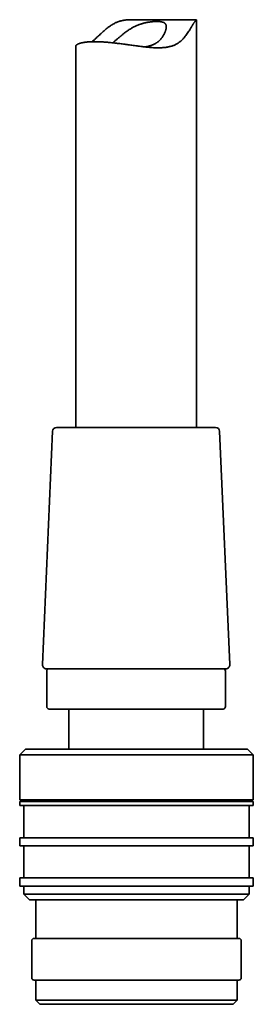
# Model space of a CAD drawing. Header units: millimetres. Extents: x 8 to 756, y 12 to 1057.
# Tile 23 of 28: x 618 to 647, y 597 to 720. Entities that reach past the tile are written whole.
import ezdxf

# ---------------------------------------------------------------- set-up
doc = ezdxf.new("R2010")
doc.units = ezdxf.units.MM

msp = doc.modelspace()

# ---------------------------------------------------------------- linework, layer by layer
at = {"color": 7, "linetype": 'Continuous', "lineweight": 35}
for p, q in [((640.43, 719.56), (632.3, 719.56)), ((640.44, 668.88), (640.44, 719.55)), ((625.44, 716.25), (625.44, 668.88)), ((622.57, 668.4), (621.31, 639.4)), ((626.17, 668.88), (623.07, 668.88)), ((642.81, 668.88), (626.17, 668.88)), ((644.56, 639.4), (643.31, 668.4)), ((621.81, 638.88), (644.07, 638.88)), ((621.84, 638.58), (621.84, 634.18)), ((644.04, 634.18), (644.04, 638.58)), ((643.74, 633.88), (622.14, 633.88)), ((624.59, 633.88), (624.59, 628.88)), ((641.29, 628.88), (641.29, 633.88)), ((619.19, 628.88), (618.49, 628.18)), ((618.49, 628.18), (618.49, 622.58)), ((632.99, 628.18), (618.49, 628.18)), ((619.19, 628.88), (632.99, 628.88)), ((632.99, 628.88), (646.79, 628.88)), ((647.49, 628.18), (632.99, 628.18)), ((647.49, 628.18), (646.79, 628.88)), ((647.49, 622.58), (647.49, 628.18)), ((618.49, 622.58), (632.99, 622.58)), ((618.49, 622.38), (618.49, 621.88)), ((618.49, 622.38), (632.99, 622.38)), ((618.49, 621.88), (632.99, 621.88)), ((618.99, 622.58), (618.99, 622.38)), ((618.99, 621.88), (618.99, 617.88)), ((632.99, 622.58), (647.49, 622.58)), ((632.99, 622.38), (647.49, 622.38)), ((632.99, 621.88), (647.49, 621.88)), ((646.99, 622.38), (646.99, 622.58)), ((646.99, 617.88), (646.99, 621.88)), ((647.49, 621.88), (647.49, 622.38)), ((618.49, 617.88), (618.49, 616.88)), ((618.49, 617.88), (632.99, 617.88)), ((618.49, 616.88), (632.99, 616.88)), ((618.99, 616.88), (618.99, 612.88)), ((632.99, 617.88), (647.49, 617.88)), ((632.99, 616.88), (647.49, 616.88)), ((646.99, 612.88), (646.99, 616.88)), ((647.49, 616.88), (647.49, 617.88)), ((618.49, 612.88), (618.49, 611.88)), ((618.49, 612.88), (632.99, 612.88)), ((632.99, 611.88), (618.49, 611.88)), ((618.99, 611.88), (618.99, 610.88)), ((632.99, 612.88), (647.49, 612.88)), ((647.49, 611.88), (632.99, 611.88)), ((646.99, 610.88), (646.99, 611.88)), ((647.49, 611.88), (647.49, 612.88)), ((618.99, 610.88), (619.69, 610.18)), ((618.99, 610.88), (632.99, 610.88)), ((632.99, 610.88), (646.99, 610.88)), ((646.29, 610.18), (646.99, 610.88)), ((632.99, 610.18), (619.69, 610.18)), ((620.49, 610.18), (620.49, 605.38)), ((646.29, 610.18), (632.99, 610.18)), ((645.49, 605.38), (645.49, 610.18)), ((619.99, 605.08), (619.99, 600.48)), ((620.29, 605.38), (645.69, 605.38)), ((645.99, 600.48), (645.99, 605.08)), ((645.69, 600.18), (620.29, 600.18)), ((620.49, 600.18), (620.49, 597.68)), ((645.49, 597.68), (645.49, 600.18)), ((620.49, 597.68), (620.99, 597.18)), ((620.49, 597.68), (645.49, 597.68)), ((644.99, 597.18), (645.49, 597.68)), ((644.99, 597.18), (620.99, 597.18))]:
    msp.add_line(p, q, dxfattribs=at)
for centre, radius, start, end in [((623.07, 668.38), 0.5, 90, 177.5187), ((642.81, 668.38), 0.5, 2.4813, 90), ((621.81, 639.38), 0.5, 177.5187, 270), ((622.14, 638.58), 0.3, 90, 180), ((643.74, 638.58), 0.3, 0, 90), ((644.07, 639.38), 0.5, 270, 2.4813), ((622.14, 634.18), 0.3, 180, 270), ((643.74, 634.18), 0.3, 270, 0), ((620.29, 605.08), 0.3, 90, 180), ((645.69, 605.08), 0.3, 0, 90), ((620.29, 600.48), 0.3, 180, 270), ((645.69, 600.48), 0.3, 270, 0)]:
    msp.add_arc(centre, radius, start, end, dxfattribs=at)
for points, knots in [([(626.97, 716.79), (627.03, 716.8), (627.15, 716.81), (627.35, 716.82), (627.55, 716.82), (627.77, 716.82), (628, 716.82), (628.23, 716.82), (628.48, 716.81), (628.73, 716.8), (628.98, 716.78), (629.24, 716.76), (629.51, 716.74), (629.78, 716.71), (630.06, 716.69), (630.34, 716.65), (630.64, 716.62), (630.93, 716.58), (631.23, 716.55), (631.52, 716.51), (631.82, 716.47), (632.12, 716.42), (632.43, 716.38), (632.74, 716.34), (633.05, 716.3), (633.37, 716.25), (633.68, 716.21), (633.99, 716.18), (634.3, 716.14), (634.61, 716.11), (634.93, 716.09), (635.24, 716.07), (635.55, 716.06), (635.82, 716.06), (636.05, 716.07), (636.25, 716.08), (636.44, 716.1), (636.63, 716.12), (636.82, 716.15), (637.01, 716.18), (637.19, 716.23), (637.36, 716.28), (637.53, 716.34), (637.7, 716.4), (637.85, 716.48), (638, 716.56), (638.15, 716.65), (638.29, 716.75), (638.43, 716.85), (638.57, 716.97), (638.7, 717.1), (638.83, 717.24), (638.97, 717.41), (639.13, 717.61), (639.3, 717.85), (639.45, 718.08), (639.58, 718.28), (639.69, 718.46), (639.78, 718.61), (639.86, 718.73), (639.93, 718.85), (639.98, 718.94), (640.04, 719.03), (640.09, 719.12), (640.15, 719.2), (640.19, 719.27), (640.24, 719.34), (640.28, 719.39), (640.32, 719.44), (640.35, 719.48), (640.37, 719.51), (640.4, 719.53), (640.42, 719.55), (640.43, 719.55), (640.43, 719.56), (640.43, 719.56), (640.43, 719.56)], [0, 0, 0, 0, 0.015441, 0.030883, 0.046432, 0.061981, 0.077873, 0.093765, 0.109774, 0.125784, 0.141225, 0.156666, 0.172214, 0.187761, 0.203638, 0.219514, 0.235502, 0.251489, 0.267178, 0.282867, 0.298659, 0.314451, 0.330561, 0.346672, 0.362892, 0.379113, 0.395346, 0.411579, 0.427933, 0.444286, 0.461052, 0.477818, 0.49475, 0.511682, 0.522805, 0.533927, 0.545114, 0.556301, 0.567711, 0.57912, 0.590617, 0.602114, 0.613241, 0.624368, 0.635587, 0.646806, 0.658313, 0.66982, 0.681422, 0.693026, 0.705915, 0.71881, 0.731702, 0.751191, 0.770682, 0.790415, 0.810148, 0.823381, 0.836617, 0.849849, 0.859675, 0.869501, 0.879377, 0.889252, 0.899334, 0.909415, 0.919598, 0.929781, 0.939616, 0.949452, 0.959381, 0.96931, 0.979492, 0.989676, 0.99993, 1, 1, 1, 1]), ([(632.3, 719.56), (632.26, 719.56), (632.16, 719.56), (631.99, 719.55), (631.8, 719.54), (631.6, 719.52), (631.42, 719.49), (631.23, 719.46), (631.05, 719.41), (630.87, 719.36), (630.69, 719.3), (630.51, 719.23), (630.33, 719.15), (630.15, 719.05), (629.95, 718.94), (629.74, 718.8), (629.53, 718.66), (629.34, 718.5), (629.14, 718.35), (628.96, 718.18), (628.77, 718.02), (628.58, 717.84), (628.39, 717.65), (628.18, 717.46), (627.98, 717.27), (627.81, 717.11), (627.65, 716.97), (627.55, 716.88), (627.49, 716.83), (627.47, 716.82)], [0, 0, 0, 0, 0.019062, 0.050232, 0.081615, 0.112997, 0.143575, 0.174153, 0.205023, 0.235894, 0.267747, 0.299602, 0.331787, 0.363975, 0.406559, 0.449148, 0.492093, 0.53504, 0.578665, 0.622293, 0.666043, 0.709795, 0.761272, 0.812747, 0.86444, 0.916127, 0.951375, 0.986633, 1, 1, 1, 1]), ([(630.03, 716.69), (630.04, 716.69), (630.07, 716.71), (630.13, 716.76), (630.21, 716.83), (630.31, 716.91), (630.42, 717.01), (630.56, 717.12), (630.69, 717.23), (630.83, 717.35), (630.97, 717.47), (631.12, 717.59), (631.27, 717.72), (631.43, 717.84), (631.59, 717.97), (631.75, 718.09), (631.92, 718.21), (632.1, 718.33), (632.28, 718.44), (632.47, 718.56), (632.67, 718.66), (632.84, 718.75), (633, 718.82), (633.13, 718.87), (633.25, 718.92), (633.39, 718.97), (633.52, 719.02), (633.66, 719.06), (633.79, 719.1), (633.92, 719.14), (634.06, 719.17), (634.19, 719.2), (634.32, 719.22), (634.44, 719.24), (634.57, 719.26), (634.7, 719.28), (634.83, 719.3), (634.95, 719.31), (635.06, 719.32), (635.18, 719.32), (635.29, 719.33), (635.4, 719.33), (635.5, 719.33), (635.61, 719.33), (635.7, 719.33), (635.8, 719.32), (635.89, 719.32), (635.98, 719.31), (636.06, 719.3), (636.14, 719.28), (636.21, 719.26), (636.28, 719.24), (636.35, 719.22), (636.41, 719.19), (636.46, 719.16), (636.5, 719.13), (636.54, 719.09), (636.58, 719.05), (636.61, 719.01), (636.63, 718.96), (636.65, 718.91), (636.67, 718.85), (636.68, 718.8), (636.69, 718.74), (636.69, 718.68), (636.69, 718.61), (636.68, 718.55), (636.67, 718.45), (636.64, 718.34), (636.6, 718.21), (636.56, 718.08), (636.51, 717.96), (636.45, 717.83), (636.38, 717.7), (636.3, 717.56), (636.21, 717.43), (636.13, 717.31), (636.05, 717.2), (635.97, 717.11), (635.89, 717.03), (635.8, 716.94), (635.7, 716.86), (635.6, 716.78), (635.5, 716.7), (635.39, 716.63), (635.27, 716.56), (635.15, 716.5), (635.02, 716.45), (634.89, 716.39), (634.75, 716.34), (634.61, 716.3), (634.46, 716.26), (634.32, 716.23), (634.18, 716.2), (634.09, 716.18), (634.04, 716.17), (634.03, 716.17)], [0, 0, 0, 0, 0.001217, 0.01043, 0.0197, 0.028971, 0.042209, 0.055448, 0.068792, 0.082136, 0.095747, 0.109358, 0.123045, 0.136732, 0.15059, 0.164447, 0.178399, 0.192351, 0.206669, 0.220986, 0.235473, 0.249959, 0.258973, 0.267988, 0.277061, 0.286134, 0.2954, 0.304667, 0.314004, 0.323341, 0.332357, 0.341373, 0.350455, 0.359536, 0.368816, 0.378096, 0.387443, 0.39679, 0.405805, 0.414819, 0.423892, 0.432965, 0.44222, 0.451474, 0.460791, 0.470108, 0.479481, 0.488855, 0.498294, 0.507734, 0.517388, 0.527043, 0.536774, 0.546505, 0.555641, 0.564776, 0.57398, 0.583184, 0.592601, 0.602018, 0.611507, 0.620997, 0.629914, 0.638831, 0.6478, 0.656769, 0.665881, 0.674994, 0.693299, 0.707583, 0.721868, 0.736261, 0.750655, 0.765347, 0.780039, 0.794826, 0.809613, 0.820102, 0.830591, 0.841128, 0.851666, 0.862391, 0.873116, 0.883926, 0.894736, 0.905233, 0.91573, 0.926323, 0.936917, 0.94783, 0.958742, 0.96977, 0.980797, 0.989805, 0.998813, 1, 1, 1, 1]), ([(625.44, 716.25), (625.44, 716.25), (625.44, 716.27), (625.44, 716.29), (625.46, 716.33), (625.48, 716.37), (625.53, 716.41), (625.58, 716.45), (625.64, 716.49), (625.72, 716.53), (625.81, 716.57), (625.92, 716.61), (626.02, 716.64), (626.13, 716.67), (626.23, 716.69), (626.33, 716.71), (626.45, 716.73), (626.57, 716.75), (626.69, 716.77), (626.83, 716.78), (626.92, 716.79), (626.97, 716.79)], [0, 0, 0, 0, 0.008984, 0.062193, 0.115401, 0.177508, 0.239615, 0.302122, 0.364628, 0.428398, 0.492167, 0.556382, 0.620596, 0.667548, 0.714499, 0.761634, 0.808769, 0.856478, 0.904186, 0.952093, 1, 1, 1, 1])]:
    msp.add_open_spline(points, degree=3, knots=knots, dxfattribs=at)

doc.saveas('drawing.dxf')
